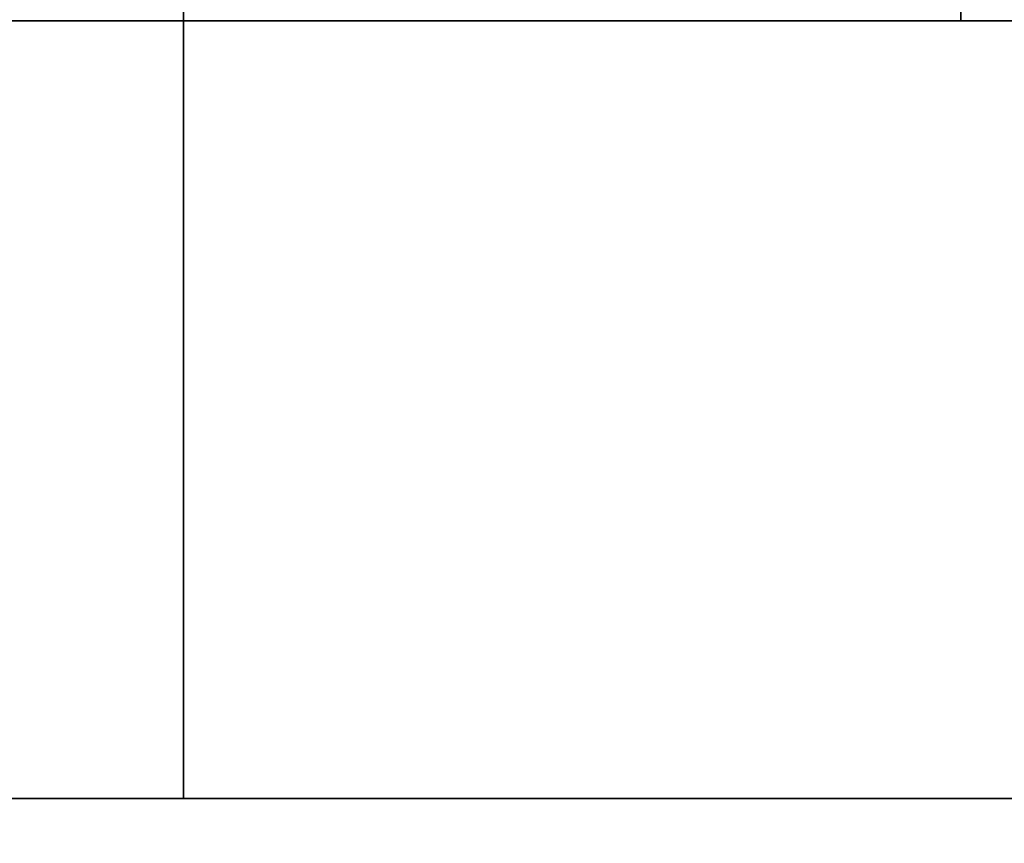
# Model space of a CAD drawing. Extents: x -0.3 to 41.3, y 0 to 17.8.
# Tile 10 of 256: x 0.766 to 0.956, y 1.811 to 1.97. Entities that reach past the tile are written whole.
import ezdxf

# ---------------------------------------------------------------- set-up
doc = ezdxf.new("R2010")
doc.units = 0
doc.header["$MEASUREMENT"] = 0
for name, color, linetype in [('P40', 7, 'Continuous'), ('S40', 7, 'Continuous'), ('V119', 7, 'Continuous'), ('V217', 7, 'Continuous'), ('V222', 7, 'Continuous'), ('V308', 7, 'Continuous')]:
    doc.layers.add(name, color=color, linetype=linetype)

msp = doc.modelspace()

# ---------------------------------------------------------------- linework, layer by layer
at = {"layer": 'P40', "color": 12, "true_color": 0xbd0000}
for points, invisible_edges in [([(0.79775, 1.81931, 195.60001), (1.09775, 1.81931, 195.60001), (1.09775, 1.96931, 195.60001)], 12), ([(0.79775, 1.81931, 195.60001), (1.09775, 1.81931, 195.60001), (1.09775, 1.96931, 195.60001)], 12), ([(0.79775, 1.81931, 195.60001), (1.09775, 1.96931, 195.60001), (0.79775, 1.96931, 195.60001)], 9), ([(0.79775, 1.81931, 195.60001), (1.09775, 1.96931, 195.60001), (0.79775, 1.96931, 195.60001)], 9), ([(0.79775, 1.81931, 196.60001), (1.09775, 1.81931, 196.60001), (1.09775, 1.96931, 196.60001)], 12), ([(0.79775, 1.81931, 195.60001), (1.09775, 1.81931, 195.60001), (1.09775, 1.96931, 195.60001)], 12), ([(0.79775, 1.81931, 196.60001), (1.09775, 1.96931, 196.60001), (0.79775, 1.96931, 196.60001)], 9), ([(0.79775, 1.81931, 195.60001), (1.09775, 1.96931, 195.60001), (0.79775, 1.96931, 195.60001)], 9), ([(0.79775, 1.81931, 199.8), (1.09775, 1.81931, 199.8), (1.09775, 1.96931, 199.8)], 12), ([(0.79775, 1.81931, 196.6), (1.09775, 1.81931, 196.6), (1.09775, 1.96931, 196.6)], 12), ([(0.79775, 1.81931, 199.8), (1.09775, 1.96931, 199.8), (0.79775, 1.96931, 199.8)], 9), ([(0.79775, 1.81931, 196.6), (1.09775, 1.96931, 196.6), (0.79775, 1.96931, 196.6)], 9), ([(0.79775, 1.81931, 200.60001), (1.09775, 1.81931, 200.60001), (1.09775, 1.96931, 200.60001)], 12), ([(0.79775, 1.81931, 199.8), (1.09775, 1.81931, 199.8), (1.09775, 1.96931, 199.8)], 12), ([(0.79775, 1.81931, 200.60001), (1.09775, 1.96931, 200.60001), (0.79775, 1.96931, 200.60001)], 9), ([(0.79775, 1.81931, 199.8), (1.09775, 1.96931, 199.8), (0.79775, 1.96931, 199.8)], 9)]:
    msp.add_3dface(points, dxfattribs=dict(at, invisible_edges=invisible_edges))
for points in [[(1.09775, 1.96931, 195.60001), (0.79775, 1.96931, 195.60001), (0.79775, 1.96931, 195.60001), (1.09775, 1.96931, 195.60001)], [(0.79775, 1.96931, 195.60001), (0.79775, 1.81931, 195.60001), (0.79775, 1.81931, 195.60001), (0.79775, 1.96931, 195.60001)], [(1.09775, 1.96931, 196.60001), (0.79775, 1.96931, 196.60001), (0.79775, 1.96931, 195.60001), (1.09775, 1.96931, 195.60001)], [(0.79775, 1.96931, 196.60001), (0.79775, 1.81931, 196.60001), (0.79775, 1.81931, 195.60001), (0.79775, 1.96931, 195.60001)], [(1.09775, 1.96931, 199.8), (0.79775, 1.96931, 199.8), (0.79775, 1.96931, 196.6), (1.09775, 1.96931, 196.6)], [(0.79775, 1.96931, 199.8), (0.79775, 1.81931, 199.8), (0.79775, 1.81931, 196.6), (0.79775, 1.96931, 196.6)], [(1.09775, 1.96931, 200.60001), (0.79775, 1.96931, 200.60001), (0.79775, 1.96931, 199.8), (1.09775, 1.96931, 199.8)], [(0.79775, 1.96931, 200.60001), (0.79775, 1.81931, 200.60001), (0.79775, 1.81931, 199.8), (0.79775, 1.96931, 199.8)], [(0.79775, 1.81931, 195.60001), (1.09775, 1.81931, 195.60001), (1.09775, 1.81931, 195.60001), (0.79775, 1.81931, 195.60001)], [(0.79775, 1.81931, 196.60001), (1.09775, 1.81931, 196.60001), (1.09775, 1.81931, 195.60001), (0.79775, 1.81931, 195.60001)], [(0.79775, 1.81931, 199.8), (1.09775, 1.81931, 199.8), (1.09775, 1.81931, 196.6), (0.79775, 1.81931, 196.6)], [(0.79775, 1.81931, 200.60001), (1.09775, 1.81931, 200.60001), (1.09775, 1.81931, 199.8), (0.79775, 1.81931, 199.8)]]:
    msp.add_3dface(points, dxfattribs=at)
at = {"layer": 'S40', "color": 253, "true_color": 0xca95bd}
for points, invisible_edges in [([(0.54775, 1.49431, 195.60001), (1.34775, 1.49431, 195.60001), (1.34775, 2.29431, 195.60001)], 12), ([(0.54775, 1.49431, 195.10001), (1.34775, 1.49431, 195.10001), (1.34775, 2.29431, 195.10001)], 12), ([(0.54775, 1.49431, 195.60001), (1.34775, 2.29431, 195.60001), (0.54775, 2.29431, 195.60001)], 9), ([(0.54775, 1.49431, 195.10001), (1.34775, 2.29431, 195.10001), (0.54775, 2.29431, 195.10001)], 9)]:
    msp.add_3dface(points, dxfattribs=dict(at, invisible_edges=invisible_edges))
at = {"layer": 'V119', "color": 252, "true_color": 0x838383}
for points, invisible_edges in [([(0.94775, 5.91931, 196.60001), (0.79775, 5.91931, 196.60001), (0.79775, 1.96931, 196.60001)], 12), ([(0.94775, 5.91931, 196.00001), (0.79775, 5.91931, 196.00001), (0.79775, 1.96931, 196.00001)], 12), ([(0.94775, 5.91931, 196.60001), (0.79775, 1.96931, 196.60001), (0.94775, 1.96931, 196.60001)], 9), ([(0.94775, 5.91931, 196.00001), (0.79775, 1.96931, 196.00001), (0.94775, 1.96931, 196.00001)], 9)]:
    msp.add_3dface(points, dxfattribs=dict(at, invisible_edges=invisible_edges))
for points in [[(0.79775, 5.91931, 196.60001), (0.79775, 1.96931, 196.60001), (0.79775, 1.96931, 196.00001), (0.79775, 5.91931, 196.00001)], [(0.94775, 1.96931, 196.60001), (0.94775, 5.91931, 196.60001), (0.94775, 5.91931, 196.00001), (0.94775, 1.96931, 196.00001)], [(0.79775, 1.96931, 196.60001), (0.94775, 1.96931, 196.60001), (0.94775, 1.96931, 196.00001), (0.79775, 1.96931, 196.00001)]]:
    msp.add_3dface(points, dxfattribs=at)
at = {"layer": 'V217', "color": 252, "true_color": 0x838383}
for points, invisible_edges in [([(0.79775, 1.96931, 199.8), (0.12447, 1.96931, 199.8), (0.12447, 1.81931, 199.8)], 12), ([(0.79775, 1.96931, 199.1), (0.12447, 1.96931, 199.1), (0.12447, 1.81931, 199.1)], 12), ([(0.79775, 1.96931, 199.8), (0.12447, 1.81931, 199.8), (0.79775, 1.81931, 199.8)], 9), ([(0.79775, 1.96931, 199.1), (0.12447, 1.81931, 199.1), (0.79775, 1.81931, 199.1)], 9)]:
    msp.add_3dface(points, dxfattribs=dict(at, invisible_edges=invisible_edges))
for points in [[(0.79775, 1.96931, 199.8), (0.12447, 1.96931, 199.8), (0.12447, 1.96931, 199.1), (0.79775, 1.96931, 199.1)], [(0.79775, 1.81931, 199.8), (0.79775, 1.96931, 199.8), (0.79775, 1.96931, 199.1), (0.79775, 1.81931, 199.1)], [(0.12447, 1.81931, 199.8), (0.79775, 1.81931, 199.8), (0.79775, 1.81931, 199.1), (0.12447, 1.81931, 199.1)]]:
    msp.add_3dface(points, dxfattribs=at)
at = {"layer": 'V222', "color": 252, "true_color": 0x838383}
for points, invisible_edges in [([(0.94775, 5.91931, 199.55), (0.79775, 5.91931, 199.55), (0.79775, 1.96931, 199.55)], 12), ([(0.94775, 5.91931, 198.95), (0.79775, 5.91931, 198.95), (0.79775, 1.96931, 198.95)], 12), ([(0.94775, 5.91931, 199.55), (0.79775, 1.96931, 199.55), (0.94775, 1.96931, 199.55)], 9), ([(0.94775, 5.91931, 198.95), (0.79775, 1.96931, 198.95), (0.94775, 1.96931, 198.95)], 9)]:
    msp.add_3dface(points, dxfattribs=dict(at, invisible_edges=invisible_edges))
for points in [[(0.79775, 5.91931, 199.55), (0.79775, 1.96931, 199.55), (0.79775, 1.96931, 198.95), (0.79775, 5.91931, 198.95)], [(0.94775, 1.96931, 199.55), (0.94775, 5.91931, 199.55), (0.94775, 5.91931, 198.95), (0.94775, 1.96931, 198.95)], [(0.79775, 1.96931, 199.55), (0.94775, 1.96931, 199.55), (0.94775, 1.96931, 198.95), (0.79775, 1.96931, 198.95)]]:
    msp.add_3dface(points, dxfattribs=at)
at = {"layer": 'V308', "color": 252, "true_color": 0x838383}
for points, invisible_edges in [([(0.94775, 5.84431, 200.60001), (0.79775, 5.84431, 200.60001), (0.79775, 1.96931, 200.60001)], 12), ([(0.94775, 5.84431, 200.30001), (0.79775, 5.84431, 200.30001), (0.79775, 1.96931, 200.30001)], 12), ([(0.94775, 5.84431, 200.60001), (0.79775, 1.96931, 200.60001), (0.94775, 1.96931, 200.60001)], 9), ([(0.94775, 5.84431, 200.30001), (0.79775, 1.96931, 200.30001), (0.94775, 1.96931, 200.30001)], 9)]:
    msp.add_3dface(points, dxfattribs=dict(at, invisible_edges=invisible_edges))
for points in [[(0.79775, 5.84431, 200.60001), (0.79775, 1.96931, 200.60001), (0.79775, 1.96931, 200.30001), (0.79775, 5.84431, 200.30001)], [(0.94775, 1.96931, 200.60001), (0.94775, 5.84431, 200.60001), (0.94775, 5.84431, 200.30001), (0.94775, 1.96931, 200.30001)], [(0.79775, 1.96931, 200.60001), (0.94775, 1.96931, 200.60001), (0.94775, 1.96931, 200.30001), (0.79775, 1.96931, 200.30001)]]:
    msp.add_3dface(points, dxfattribs=at)

doc.saveas('drawing.dxf')
